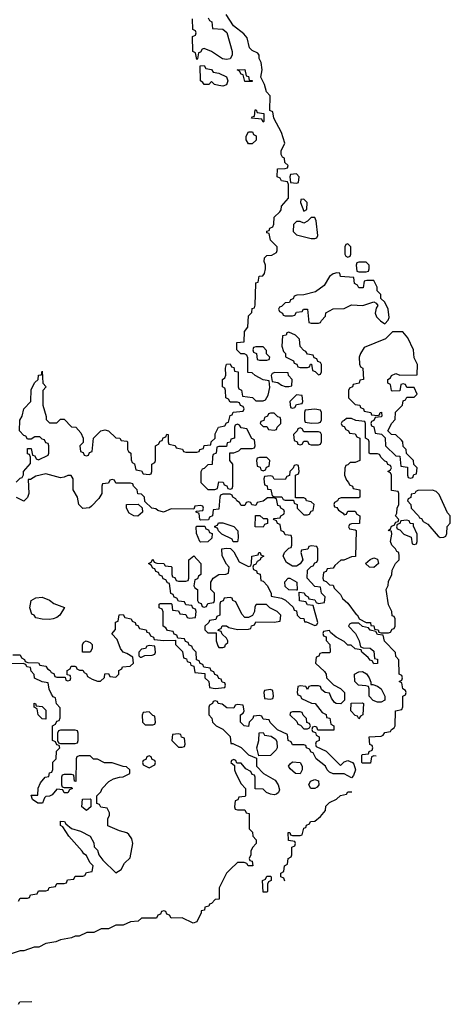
# Model space of a CAD drawing. Header units: inches. Extents: x 2550115 to 2887259, y 311850 to 494471.
# Tile 64 of 115: x 2773968 to 2776306, y 401478 to 406822. Entities that reach past the tile are written whole.
import ezdxf

# ---------------------------------------------------------------- set-up
doc = ezdxf.new("R2010")
doc.units = ezdxf.units.IN
doc.header["$MEASUREMENT"] = 0
doc.layers.add('C7470', color=7, linetype='Continuous')

msp = doc.modelspace()

# ---------------------------------------------------------------- linework, layer by layer
at = {"layer": 'C7470', "color": 6}
for points in [[(2773948.7, 404311.3), (2773970, 404334), (2773982, 404338), (2773988, 404352), (2773988.7, 404370), (2774027.3, 404412.7), (2774027.3, 404447.3), (2774022, 404462), (2774010, 404466), (2774010, 404494), (2774030, 404494), (2774038, 404458), (2774050, 404454), (2774058, 404438), (2774070, 404434), (2774122, 404458), (2774126, 404470), (2774126, 404510), (2774122, 404522), (2774110, 404526), (2774102, 404542), (2774090, 404546), (2774078, 404558), (2774050, 404558), (2774030, 404546), (2774010, 404546), (2774002, 404562), (2773990, 404566), (2773966, 404590), (2773968.7, 404648.7), (2773982, 404670), (2773989.5, 404710.5), (2774028, 404750), (2774030, 404814), (2774050, 404852), (2774068, 404870), (2774070, 404892), (2774086, 404894), (2774090, 404914), (2774094, 404850), (2774111.3, 404830), (2774094, 404810), (2774094, 404730), (2774112, 404668), (2774112, 404652), (2774130, 404634), (2774170, 404634), (2774190, 404654), (2774210, 404654), (2774250, 404612), (2774272, 404610), (2774299.8, 404579.8), (2774312, 404550), (2774312, 404528), (2774294, 404510), (2774298, 404478), (2774312.7, 404472.7), (2774318, 404458), (2774330, 404454), (2774342, 404458), (2774347.3, 404472.7), (2774362, 404478), (2774368, 404550), (2774409, 404591), (2774430, 404596), (2774450, 404590.7), (2774490, 404552), (2774511.2, 404551.1), (2774518, 404538), (2774550, 404534), (2774554, 404530), (2774554, 404490), (2774558, 404478), (2774572, 404470), (2774572.7, 404432.7), (2774578, 404418), (2774591.6, 404411.6), (2774598, 404378), (2774630, 404374), (2774638, 404358), (2774670, 404354), (2774682, 404358), (2774686, 404370), (2774686, 404410), (2774702, 404418), (2774706, 404430), (2774706, 404510), (2774722, 404518), (2774730, 404534), (2774742, 404538), (2774747.3, 404552.7), (2774762, 404558), (2774767.3, 404572.7), (2774774, 404570), (2774774, 404530), (2774778, 404518), (2774811.6, 404511.6), (2774818, 404498), (2774851.6, 404491.6), (2774858, 404478), (2774870, 404474), (2774930, 404474), (2774942, 404478), (2774946, 404490), (2774966, 404494), (2774970, 404511.3), (2775006, 404514), (2775008, 404530), (2775028.7, 404551.3), (2775030, 404574), (2775048, 404610), (2775082, 404618), (2775090, 404634), (2775102, 404638), (2775110, 404674), (2775122, 404678), (2775127.3, 404692.7), (2775182, 404698), (2775186, 404710), (2775182, 404722), (2775167.3, 404727.3), (2775162, 404742), (2775150, 404746), (2775110, 404746), (2775102, 404762), (2775088, 404770), (2775086, 404810), (2775082, 404822), (2775068.7, 404830), (2775068.7, 404870), (2775082, 404878), (2775087.3, 404892.7), (2775086, 404930), (2775090, 404952), (2775110, 404954), (2775118, 404938), (2775130, 404934), (2775134, 404914), (2775154, 404910), (2775154, 404830), (2775158, 404818), (2775171.6, 404811.6), (2775178, 404778), (2775231.6, 404771.6), (2775250, 404754), (2775290, 404754), (2775302, 404758), (2775316.4, 404783.6), (2775326, 404826), (2775322, 404862), (2775290, 404868), (2775246, 404890), (2775230, 404906), (2775207.3, 404907.3), (2775207.3, 404987.3), (2775202, 405002), (2775188, 405008), (2775168.7, 405008.7), (2775146, 405030), (2775146, 405070), (2775186, 405074), (2775188.7, 405130), (2775207.3, 405152.7), (2775210, 405214), (2775228, 405232), (2775230, 405254), (2775242, 405258), (2775247.3, 405272.7), (2775249.3, 405390.7), (2775250, 405394), (2775262, 405398), (2775268, 405430), (2775288, 405432), (2775296.4, 405443.6), (2775302, 405470), (2775302, 405490), (2775295.3, 405510), (2775298, 405530), (2775310, 405542), (2775336.4, 405543.6), (2775362, 405558), (2775366, 405570), (2775366, 405590), (2775330, 405626), (2775322, 405662), (2775310, 405666), (2775310, 405674), (2775322, 405678), (2775326, 405690), (2775342, 405698), (2775347.3, 405712.7), (2775348.7, 405750), (2775380.4, 405779.6), (2775388, 405790), (2775388.7, 405810), (2775427.3, 405852.7), (2775427.3, 405927.3), (2775422, 405942), (2775390, 405948), (2775382, 405962), (2775366, 405970), (2775367.3, 406012.7), (2775410, 406014), (2775422, 406018), (2775426, 406030), (2775407.3, 406047.3), (2775406, 406070), (2775395.3, 406075.3), (2775388, 406090), (2775388, 406110), (2775408.4, 406151.6), (2775388.7, 406210), (2775348, 406288), (2775342, 406322), (2775326, 406330), (2775328, 406408), (2775308, 406430), (2775298, 406470), (2775278, 406510), (2775284, 406550), (2775279, 406590), (2775268.8, 406611.1), (2775268.8, 406628.9), (2775260.4, 406640.4), (2775230, 406655.3), (2775215.3, 406670), (2775203.6, 406723.6), (2775184.9, 406744.9), (2775129.4, 406789.4), (2775089.5, 406849.5)], [(2774992, 406832), (2774998, 406818), (2775012, 406810), (2775014, 406774), (2775070, 406771), (2775093.2, 406753.2), (2775122.4, 406650), (2775122, 406630), (2775110, 406609), (2775090, 406605.2), (2775069.2, 406609.2), (2775010, 406648.7), (2774970, 406666), (2774958, 406662), (2774950, 406646), (2774938, 406642), (2774934, 406610), (2774930, 406606), (2774922, 406642), (2774908, 406650), (2774906, 406730), (2774922, 406738), (2774926, 406750), (2774922, 406762), (2774908.4, 406768.4), (2774906, 406826)], [(2773930, 403374), (2773970, 403374), (2773978, 403358), (2773994, 403350), (2773998, 403338), (2774012.7, 403332.7), (2774070, 403332), (2774078, 403318), (2774110, 403314), (2774118, 403298), (2774134, 403290), (2774138, 403278), (2774152.7, 403272.7), (2774158, 403258), (2774170, 403254), (2774214, 403254), (2774218, 403238), (2774230, 403234), (2774242, 403238), (2774246, 403250), (2774242, 403262), (2774226, 403266), (2774226, 403290), (2774242, 403298), (2774247.3, 403312.7), (2774267.3, 403312.7), (2774274, 403310), (2774278, 403298), (2774292, 403292), (2774310, 403291.3), (2774318, 403278), (2774330, 403271.3), (2774336.9, 403256.9), (2774362, 403242), (2774390, 403232), (2774407.3, 403232.7), (2774428, 403252), (2774430, 403272), (2774450, 403274), (2774458, 403258), (2774490, 403254), (2774506, 403270), (2774506, 403290), (2774522, 403298), (2774526, 403310), (2774567.3, 403312.7), (2774586, 403330), (2774582, 403362), (2774550, 403382), (2774529.2, 403389.2), (2774515.3, 403410), (2774498, 403458), (2774468.8, 403488.9), (2774487.3, 403512.7), (2774488.4, 403551.6), (2774502, 403558), (2774507.3, 403592.7), (2774530, 403594), (2774538, 403578), (2774574, 403570), (2774578, 403558), (2774594, 403550), (2774598, 403538), (2774610, 403534), (2774618, 403518), (2774654, 403510), (2774658, 403498), (2774670, 403494), (2774678, 403478), (2774694, 403470), (2774698, 403458), (2774750, 403452), (2774814, 403454), (2774814, 403430), (2774852.7, 403392.7), (2774858, 403358), (2774872.7, 403352.7), (2774878, 403338), (2774892.7, 403332.7), (2774898, 403318), (2774912.7, 403312.7), (2774918, 403278), (2774972.7, 403272.7), (2774974, 403250), (2774994, 403230), (2774998, 403198), (2775030, 403192), (2775082, 403198), (2775086, 403210), (2775082, 403222), (2775067.3, 403227.3), (2775062, 403242), (2775050, 403246), (2775042, 403262), (2775027.3, 403267.3), (2775022, 403282), (2775007.3, 403287.3), (2775002, 403302), (2774967.3, 403307.3), (2774962, 403322), (2774947.3, 403327.3), (2774942, 403342), (2774927.3, 403347.3), (2774926, 403390), (2774907.3, 403407.3), (2774902, 403422), (2774887.3, 403427.3), (2774882, 403442), (2774867.3, 403447.3), (2774862, 403462), (2774826, 403466), (2774822, 403482), (2774807.3, 403487.3), (2774802, 403502), (2774770, 403506), (2774762, 403522), (2774746, 403530), (2774747.3, 403607.3), (2774742, 403622), (2774726, 403630), (2774726, 403650), (2774730, 403654), (2774790, 403654), (2774794, 403650), (2774798, 403618), (2774830, 403614), (2774838, 403598), (2774870, 403594), (2774878, 403578), (2774890, 403574), (2774922, 403578), (2774926, 403610), (2774922, 403622), (2774907.3, 403627.3), (2774902, 403642), (2774870, 403646), (2774862, 403662), (2774830, 403666), (2774822, 403682), (2774807.3, 403687.3), (2774802, 403702), (2774788.4, 403708.4), (2774782, 403762), (2774770, 403766), (2774762, 403782), (2774747.3, 403787.3), (2774742, 403802), (2774727.3, 403807.3), (2774722, 403822), (2774707.3, 403827.3), (2774702, 403842), (2774690, 403846), (2774682, 403862), (2774668, 403870), (2774682, 403878), (2774690, 403894), (2774698, 403878), (2774712.7, 403872.7), (2774751.2, 403871.1), (2774758, 403858), (2774790, 403854), (2774794, 403850), (2774794, 403810), (2774798, 403798), (2774810, 403794), (2774818, 403778), (2774830, 403774), (2774870, 403774), (2774882, 403778), (2774886, 403790), (2774886, 403890), (2774912.7, 403912.7), (2774950.7, 403870.7), (2774952, 403810), (2774938, 403802), (2774932.7, 403787.3), (2774918, 403782), (2774914, 403750), (2774918, 403738), (2774934, 403730), (2774934, 403670), (2774938, 403658), (2774952.7, 403652.7), (2774958, 403638), (2774970, 403634), (2774982, 403638), (2774990, 403654), (2775022, 403658), (2775026, 403670), (2775026, 403710), (2775006, 403730), (2775006, 403770), (2775018, 403790), (2775050, 403811.3), (2775087.3, 403812.7), (2775102, 403818), (2775106, 403850), (2775090, 403866), (2775067.3, 403912.7), (2775066, 403950), (2775090, 403954), (2775112.7, 403952.7), (2775130, 403934), (2775159.6, 403879.6), (2775210, 403854), (2775222, 403858), (2775227.3, 403872.7), (2775229, 403911), (2775262, 403918), (2775266, 403930), (2775274, 403930), (2775278, 403918), (2775294, 403910), (2775278, 403902), (2775274, 403890), (2775258, 403882), (2775250, 403866), (2775238, 403862), (2775234, 403850), (2775238, 403838), (2775254, 403830), (2775258, 403818), (2775272.7, 403812.7), (2775278, 403778), (2775290, 403774), (2775314, 403750), (2775332.7, 403707.3), (2775332.7, 403692.7), (2775390, 403682), (2775411.6, 403671.6), (2775452.7, 403632.7), (2775458, 403618), (2775470, 403614), (2775474, 403590), (2775490, 403574), (2775511.2, 403571.1), (2775514, 403554), (2775526, 403554), (2775570, 403534), (2775582, 403538), (2775586, 403550), (2775562, 403642), (2775530, 403646), (2775522, 403662), (2775487.3, 403667.3), (2775486, 403714), (2775511.6, 403711.6), (2775518, 403698), (2775534, 403690), (2775538, 403678), (2775570, 403674), (2775578, 403658), (2775590, 403654), (2775622, 403658), (2775626, 403690), (2775606, 403710), (2775602, 403742), (2775570, 403746), (2775528, 403790), (2775530, 403834), (2775550, 403854), (2775562, 403858), (2775570, 403874), (2775582, 403878), (2775586, 403890), (2775586, 403950), (2775582, 403962), (2775550, 403966), (2775538, 403962), (2775531.6, 403948.4), (2775498, 403942), (2775494, 403930), (2775504.7, 403890), (2775491.2, 403868.9), (2775470, 403855.3), (2775450, 403855.3), (2775416.4, 403876.4), (2775398, 403910), (2775406, 403930), (2775430, 403954), (2775442, 403958), (2775446, 403970), (2775446, 404010), (2775442, 404022), (2775410, 404026), (2775402, 404042), (2775387.3, 404047.3), (2775382, 404082), (2775367.3, 404087.3), (2775362, 404102), (2775346, 404110), (2775350, 404114), (2775382, 404118), (2775386, 404130), (2775402, 404138), (2775406, 404150), (2775402, 404162), (2775386, 404170), (2775382, 404182), (2775370, 404186), (2775362, 404222), (2775347.3, 404227.3), (2775312.7, 404227.3), (2775290, 404208), (2775258, 404202), (2775250, 404186), (2775228.4, 404188.4), (2775222, 404202), (2775210, 404206), (2775198, 404202), (2775190, 404186), (2775170, 404186), (2775162, 404202), (2775146, 404210), (2775142, 404222), (2775126, 404230), (2775122, 404242), (2775110, 404246), (2775070, 404246), (2775058, 404242), (2775054, 404230), (2775050, 404166), (2775018, 404162), (2775014, 404130), (2774998, 404122), (2774992.7, 404107.3), (2774950, 404106), (2774946, 404110), (2774942, 404142), (2774926, 404150), (2774926, 404154), (2774962, 404158), (2774966, 404170), (2774962, 404182), (2774950, 404186), (2774918, 404182), (2774914, 404166), (2774790, 404168), (2774748.8, 404148.9), (2774718, 404158), (2774707.3, 404167.3), (2774686, 404170), (2774647.3, 404207.3), (2774646, 404230), (2774630, 404246), (2774608.8, 404248.9), (2774606, 404270), (2774586, 404290), (2774582, 404302), (2774570, 404306), (2774490, 404306), (2774482, 404322), (2774470, 404326), (2774458, 404322), (2774450, 404306), (2774418, 404302), (2774414, 404290), (2774414, 404250), (2774396.9, 404223.1), (2774358, 404182), (2774346.8, 404173.2), (2774310.7, 404169.3), (2774289.2, 404190), (2774282, 404230), (2774258, 404270), (2774258, 404330), (2774248, 404348), (2774230, 404348.7), (2774210, 404339), (2774190, 404336), (2774110, 404357.2), (2774054.8, 404345.2), (2774026, 404326), (2774014, 404326), (2774018, 404250), (2774010, 404228), (2773990, 404208.7), (2773950, 404229)], [(2775904, 402824), (2775890, 402826), (2775878, 402822), (2775873, 402787), (2775830, 402786), (2775826, 402790), (2775826, 402830), (2775830, 402834), (2775862, 402838), (2775866, 402850), (2775882, 402858), (2775886, 402870), (2775882, 402882), (2775868.4, 402888.4), (2775866, 402930), (2775930, 402934), (2775942, 402938), (2775950, 402954), (2775982, 402958), (2775986, 402970), (2776002, 402978), (2776006, 402990), (2776008, 403070), (2776042, 403078), (2776047.3, 403092.7), (2776048.8, 403151.1), (2776062, 403158), (2776066, 403170), (2776062, 403182), (2776048, 403190), (2776042, 403222), (2776028.7, 403230), (2776042, 403238), (2776046, 403250), (2776042, 403262), (2776028, 403270), (2776027.3, 403347.3), (2776010, 403366), (2776008, 403388), (2775948.4, 403448.4), (2775942, 403482), (2775910, 403486), (2775902, 403502), (2775870, 403508), (2775862, 403522), (2775828.4, 403528.4), (2775810, 403546), (2775770, 403546), (2775758, 403542), (2775754, 403530), (2775791.3, 403491.3), (2775812, 403450), (2775818, 403418), (2775832.7, 403412.7), (2775871.2, 403411.1), (2775890, 403394), (2775894, 403354), (2775910.9, 403350.9), (2775910, 403328), (2775890, 403326), (2775882, 403342), (2775870, 403346), (2775860.4, 403360.4), (2775826, 403390), (2775822, 403402), (2775790, 403408), (2775767.3, 403427.3), (2775750, 403428), (2775730, 403448), (2775686, 403470), (2775655.3, 403495.3), (2775650, 403506), (2775618, 403502), (2775614, 403490), (2775618, 403478), (2775632, 403472), (2775632.7, 403452.7), (2775651.6, 403431.6), (2775654, 403390), (2775650, 403386), (2775610, 403386), (2775598, 403382), (2775592.7, 403367.3), (2775578, 403362), (2775574, 403330), (2775623.6, 403283.6), (2775632, 403270), (2775634, 403250), (2775671.6, 403211.6), (2775710, 403192), (2775730.9, 403170.9), (2775732, 403128), (2775711.6, 403108.4), (2775686, 403110), (2775676.4, 403116.4), (2775660.2, 403140.2), (2775650, 403166), (2775626, 403170), (2775607.3, 403187.3), (2775602, 403202), (2775590, 403206), (2775550, 403206), (2775538, 403202), (2775530, 403186), (2775522, 403202), (2775490, 403206), (2775478, 403202), (2775474, 403170), (2775478, 403158), (2775492.7, 403152.7), (2775498, 403138), (2775552.7, 403112.7), (2775571.3, 403111.3), (2775610, 403062), (2775631.2, 403051.1), (2775634, 403034), (2775651.2, 403031.1), (2775658, 402998), (2775674, 402990), (2775674, 402966), (2775586, 402966), (2775582, 402982), (2775570, 402986), (2775558, 402982), (2775554, 402970), (2775558, 402958), (2775574, 402954), (2775578, 402938), (2775594, 402930), (2775594, 402910), (2775578, 402902), (2775574, 402890), (2775578, 402878), (2775631.2, 402851.1), (2775710, 402774), (2775730, 402794), (2775750, 402802), (2775774, 402790), (2775782, 402782), (2775792, 402750), (2775779.6, 402720.4), (2775770, 402708), (2775730, 402728.7), (2775670, 402728.7), (2775650, 402738), (2775638, 402750), (2775628, 402770), (2775578, 402810), (2775562, 402842), (2775550, 402846), (2775542, 402862), (2775526, 402870), (2775522, 402882), (2775510, 402886), (2775450, 402886), (2775442, 402902), (2775426, 402910), (2775422, 402942), (2775367.3, 402967.3), (2775327.3, 403007.3), (2775322, 403022), (2775290, 403026), (2775282, 403042), (2775270, 403046), (2775238, 403042), (2775234, 403030), (2775214, 403010), (2775210, 402986), (2775186, 402990), (2775166, 403010), (2775166, 403050), (2775182, 403058), (2775186, 403070), (2775182, 403102), (2775150, 403106), (2775138, 403102), (2775130, 403086), (2775092.7, 403087.3), (2775067.3, 403107.3), (2775046, 403110), (2775042, 403122), (2775030, 403126), (2775018, 403122), (2775014, 403110), (2774998, 403102), (2774994, 403090), (2774994, 403050), (2775011.6, 403031.6), (2775014, 403010), (2775034, 402990), (2775071.2, 402971.1), (2775110, 402932), (2775114, 402894), (2775126, 402894), (2775170, 402872), (2775210, 402832), (2775254, 402814), (2775254, 402770), (2775291.6, 402731.6), (2775354.4, 402694.4), (2775371.3, 402670), (2775378, 402642), (2775372.7, 402627.3), (2775362, 402618), (2775350, 402615.3), (2775330, 402618), (2775308.4, 402628.4), (2775290, 402646), (2775247.3, 402647.3), (2775246, 402710), (2775242, 402722), (2775230, 402726), (2775222, 402742), (2775196.4, 402756.4), (2775170, 402786), (2775146, 402786), (2775142, 402802), (2775130, 402806), (2775118, 402802), (2775114, 402790), (2775134, 402774), (2775134, 402750), (2775142, 402730), (2775170, 402674), (2775194, 402650), (2775194, 402610), (2775190, 402606), (2775158, 402602), (2775152.7, 402587.3), (2775138, 402582), (2775134, 402550), (2775138, 402538), (2775150, 402534), (2775190, 402534), (2775198, 402518), (2775214, 402514), (2775214, 402430), (2775232.7, 402412.7), (2775234, 402390), (2775251.2, 402371.1), (2775251.3, 402350), (2775231.2, 402328.9), (2775222, 402310), (2775222, 402290), (2775214, 402270), (2775218, 402258), (2775230, 402254), (2775234, 402230), (2775208.8, 402228.9), (2775202, 402242), (2775187.3, 402247.3), (2775150, 402248), (2775110.9, 402209.1), (2775091, 402189), (2775051.3, 402110), (2775051.3, 402048.7), (2775030, 402046), (2775010, 402026), (2774998, 402022), (2774994, 402010), (2774974, 402006), (2774971.2, 401988.9), (2774954, 401986), (2774954, 401974), (2774930, 401926), (2774910, 401918), (2774850, 401948), (2774790, 401946), (2774782, 401962), (2774767.3, 401967.3), (2774762, 401982), (2774750, 401986), (2774738, 401982), (2774732.7, 401967.3), (2774718, 401962), (2774710, 401946), (2774630, 401946), (2774611.6, 401928.4), (2774570, 401926), (2774530, 401908), (2774490, 401908), (2774450, 401888), (2774410, 401888), (2774370, 401868), (2774332.7, 401867.3), (2774291.6, 401848.4), (2774270, 401848), (2774250, 401838), (2774190, 401828), (2774163.6, 401816.4), (2774110, 401808), (2774071.2, 401788.9), (2774047.3, 401787.3), (2773991.2, 401768.9), (2773970, 401768.7), (2773910, 401748.7)], [(2773962, 402038), (2773970, 402054), (2774010, 402054), (2774022, 402058), (2774027.3, 402072.7), (2774062, 402078), (2774070, 402094), (2774110, 402094), (2774122, 402098), (2774127.3, 402112.7), (2774162, 402118), (2774170, 402134), (2774210, 402134), (2774222, 402138), (2774227.3, 402152.7), (2774262, 402158), (2774270, 402174), (2774310, 402174), (2774322, 402178), (2774330, 402194), (2774362, 402198), (2774366, 402230), (2774348.4, 402248.4), (2774330, 402286), (2774315.3, 402295.3), (2774308, 402310), (2774235.3, 402390), (2774202, 402442), (2774190, 402448.7), (2774190, 402472), (2774210.8, 402470.8), (2774218, 402458), (2774250, 402431.3), (2774298, 402418), (2774350, 402391.3), (2774370, 402354), (2774372, 402332), (2774390, 402314), (2774398, 402290), (2774419.8, 402259.8), (2774490, 402192), (2774518, 402210), (2774536.4, 402243.6), (2774567.3, 402272.7), (2774582, 402350), (2774576.4, 402376.4), (2774560.4, 402400.4), (2774548.8, 402408.9), (2774510, 402419), (2774447.3, 402447.3), (2774447.3, 402487.3), (2774456.4, 402503.6), (2774456.4, 402516.4), (2774442, 402542), (2774408.4, 402548.4), (2774402, 402562), (2774387.3, 402567.3), (2774386, 402610), (2774408.7, 402631.3), (2774415.3, 402650), (2774452.7, 402687.3), (2774478, 402702), (2774510, 402711.3), (2774530, 402712), (2774566, 402730), (2774566, 402750), (2774547.3, 402767.3), (2774530, 402768), (2774470, 402788.7), (2774429.1, 402789.1), (2774390, 402808), (2774368.4, 402808.4), (2774350, 402826), (2774290, 402826), (2774278, 402822), (2774274, 402810), (2774272.7, 402687.3), (2774266, 402690), (2774262, 402722), (2774250, 402726), (2774210, 402726), (2774198, 402722), (2774194, 402710), (2774194, 402670), (2774198, 402658), (2774210, 402654), (2774250, 402654), (2774254, 402650), (2774238, 402642), (2774230, 402626), (2774210, 402626), (2774202, 402642), (2774170, 402646), (2774144.7, 402615.3), (2774130, 402608), (2774110, 402606), (2774102, 402598), (2774091, 402569), (2774066, 402570), (2774038, 402590), (2774030, 402614), (2774066, 402614), (2774068.8, 402651.1), (2774080.2, 402679.8), (2774106, 402710), (2774126, 402714), (2774130, 402734), (2774142, 402738), (2774147.3, 402752.7), (2774148.4, 402791.6), (2774166, 402810), (2774168.4, 402851.6), (2774186, 402870), (2774182, 402882), (2774170, 402886), (2774162, 402902), (2774146, 402910), (2774146, 402990), (2774162, 402998), (2774170, 403014), (2774182, 403018), (2774187.3, 403032.7), (2774187.3, 403087.3), (2774168.4, 403108.4), (2774162, 403142), (2774150, 403146), (2774140.4, 403160.4), (2774128.4, 403188.4), (2774122, 403222), (2774090, 403228), (2774048.8, 403248.9), (2774047.3, 403267.3), (2774030, 403286), (2774026, 403306), (2774006, 403310), (2774002, 403322), (2773987.3, 403327.3), (2773910, 403326)], [(2775407, 402147), (2775402, 402162), (2775386, 402170), (2775386, 402190), (2775402, 402198), (2775406, 402230), (2775422, 402238), (2775426, 402270), (2775442, 402278), (2775446, 402290), (2775446, 402330), (2775462, 402338), (2775466, 402350), (2775462, 402362), (2775427.3, 402367.3), (2775426, 402410), (2775434, 402410), (2775438, 402398), (2775450, 402394), (2775490, 402394), (2775502, 402398), (2775510, 402434), (2775522, 402438), (2775526, 402450), (2775542, 402458), (2775546, 402470), (2775570, 402472), (2775602, 402498), (2775628, 402530), (2775630, 402554), (2775650, 402574), (2775688.8, 402591.1), (2775710, 402612), (2775742, 402618), (2775750, 402632), (2775770.7, 402630.8)], [(2773962, 401478), (2773968.4, 401491.6), (2774033, 401493)]]:
    msp.add_lwpolyline(points, dxfattribs=at)
for points in [[(2775070, 406462), (2775050, 406464), (2775026, 406470), (2775010, 406486), (2774994, 406470), (2774969.4, 406469.4), (2774962, 406482), (2774949, 406490), (2774948, 406572), (2774970, 406574), (2774978, 406558), (2775010, 406552), (2775018, 406538), (2775050, 406532), (2775091.3, 406511.3), (2775098, 406490), (2775090, 406469)], [(2775190, 406486), (2775182, 406522), (2775170, 406526), (2775162, 406542), (2775148, 406550), (2775190, 406551.3), (2775198, 406518), (2775210, 406514), (2775214, 406494), (2775230, 406492), (2775230, 406486)], [(2775290, 406266), (2775282, 406282), (2775227.3, 406287.3), (2775230, 406294), (2775242, 406298), (2775247.3, 406332.7), (2775252.7, 406332.7), (2775258, 406318), (2775292.7, 406312.7), (2775294, 406270)], [(2775230, 406148.7), (2775210, 406149), (2775198, 406170), (2775198, 406190), (2775210, 406214), (2775232.7, 406212.7), (2775238, 406198), (2775252, 406192), (2775251.6, 406168.4)], [(2775470, 405986), (2775438, 405982), (2775434, 405970), (2775438, 405938), (2775470, 405934), (2775482, 405938), (2775486, 405970)], [(2775510, 405848), (2775494, 405846), (2775492, 405830), (2775510, 405782), (2775527.3, 405792.7), (2775528, 405830)], [(2775570, 405748), (2775550, 405748), (2775531.2, 405728.9), (2775510, 405718), (2775490, 405726), (2775470, 405726), (2775454, 405710), (2775452.7, 405672.7), (2775470, 405654), (2775550, 405634), (2775570, 405634), (2775582, 405638), (2775586, 405650), (2775577.2, 405730)], [(2775750, 405606), (2775738, 405602), (2775734, 405590), (2775734, 405550), (2775738, 405538), (2775750, 405534), (2775762, 405538), (2775766, 405550), (2775766, 405590)], [(2775850, 405506), (2775810, 405506), (2775798, 405502), (2775794, 405490), (2775798, 405458), (2775810, 405454), (2775850, 405454), (2775862, 405458), (2775866, 405470), (2775866, 405490)], [(2775690, 405448), (2775670, 405442), (2775650, 405428.7), (2775621.4, 405378.6), (2775574.6, 405345.4), (2775510, 405328.7), (2775472.7, 405327.3), (2775458, 405322), (2775452.7, 405307.3), (2775438, 405302), (2775432.7, 405287.3), (2775410, 405286), (2775390, 405266), (2775378, 405262), (2775374, 405250), (2775378, 405238), (2775394, 405230), (2775398, 405218), (2775410, 405214), (2775450, 405214), (2775462, 405218), (2775470, 405234), (2775502, 405238), (2775508.4, 405251.6), (2775530, 405251.3), (2775538, 405178), (2775550, 405174), (2775590, 405174), (2775602, 405178), (2775606, 405190), (2775628, 405212), (2775629.3, 405230.7), (2775670, 405252), (2775730, 405254), (2775770, 405274), (2775831.6, 405271.6), (2775891.3, 405291.3), (2775903.6, 405283.6), (2775911.6, 405271.6), (2775902.8, 405257.2), (2775898.8, 405230), (2775906, 405210), (2775927.1, 405187.1), (2775950, 405172), (2775969, 405191), (2775973.6, 405206.4), (2775969, 405250), (2775950, 405288), (2775928, 405308), (2775928, 405330), (2775908, 405350), (2775908, 405370), (2775890, 405406), (2775852.7, 405407.3), (2775838, 405402), (2775832.7, 405367.3), (2775810, 405366), (2775802, 405382), (2775786, 405390), (2775782, 405422), (2775710, 405428), (2775706, 405446)], [(2775430, 405126), (2775418, 405122), (2775414, 405110), (2775394, 405106), (2775391.3, 405050), (2775401, 405021), (2775411.3, 405010), (2775412, 404992), (2775454, 404970), (2775458, 404958), (2775472.7, 404952.7), (2775478, 404938), (2775490, 404934), (2775530, 404934), (2775542, 404938), (2775547.3, 404952.7), (2775552.7, 404952.7), (2775558, 404918), (2775572.7, 404912.7), (2775590, 404894), (2775602, 404898), (2775606, 404910), (2775606, 404950), (2775602, 404962), (2775587.3, 404967.3), (2775582, 404982), (2775567.3, 404987.3), (2775562, 405002), (2775530, 405006), (2775522, 405022), (2775510, 405026), (2775490, 405048), (2775488, 405088), (2775466, 405110)], [(2776048.7, 405128.7), (2775992, 405128), (2775954, 405090), (2775838, 405042), (2775818, 405010), (2775811.3, 404990), (2775812.7, 404952.7), (2775818, 404938), (2775831.3, 404930), (2775834, 404870), (2775814, 404866), (2775812, 404850), (2775778, 404842), (2775774, 404830), (2775758, 404822), (2775754, 404810), (2775754, 404770), (2775790, 404734), (2775814, 404730), (2775818, 404718), (2775834, 404710), (2775838, 404698), (2775874, 404690), (2775878, 404678), (2775910, 404674), (2775922, 404678), (2775926, 404690), (2775932.7, 404692.7), (2775934, 404670), (2775930, 404666), (2775898, 404662), (2775890, 404646), (2775878, 404642), (2775874, 404630), (2775878, 404618), (2775891.6, 404611.6), (2775898, 404578), (2775932, 404572), (2775952, 404552), (2775954, 404510), (2776010, 404454), (2776032.7, 404452.7), (2776038, 404398), (2776072.7, 404392.7), (2776074, 404350), (2776078, 404338), (2776090, 404334), (2776102, 404338), (2776107.3, 404352.7), (2776122, 404358), (2776126, 404390), (2776107.3, 404407.3), (2776106, 404430), (2776067.3, 404467.3), (2776066, 404490), (2776050, 404506), (2776048, 404530), (2776040.4, 404540.4), (2776010, 404568), (2775986, 404570), (2775966, 404590), (2775988.4, 404631.6), (2776007.3, 404652.7), (2776008.4, 404691.6), (2776046, 404730), (2776050, 404754), (2776062, 404758), (2776070, 404774), (2776110, 404774), (2776126, 404790), (2776110, 404826), (2776070, 404826), (2776062, 404842), (2776050, 404846), (2776038, 404842), (2776032.7, 404807.3), (2775990, 404806), (2775986, 404810), (2775982, 404842), (2775966, 404850), (2775966, 404870), (2775982, 404878), (2775986, 404890), (2776010, 404902), (2776032.7, 404892.7), (2776126, 404894), (2776128.7, 404950), (2776110, 404986), (2776105.2, 405030), (2776075.5, 405095.5)], [(2775290, 405046), (2775250, 405046), (2775238, 405042), (2775234, 405030), (2775238, 405018), (2775254, 405010), (2775258, 404978), (2775270, 404974), (2775310, 404974), (2775322, 404978), (2775326, 404990), (2775308, 405008), (2775307.3, 405027.3)], [(2775352.7, 404907.3), (2775338, 404902), (2775334, 404890), (2775338, 404858), (2775370, 404852), (2775390, 404838), (2775410, 404831.3), (2775430, 404832), (2775446, 404834), (2775448, 404870), (2775428, 404890), (2775426, 404906)], [(2775470, 404786), (2775434, 404750), (2775438, 404718), (2775450, 404714), (2775462, 404718), (2775470, 404734), (2775502, 404738), (2775506, 404750), (2775502, 404782)], [(2775570, 404708), (2775518, 404702), (2775514, 404690), (2775514, 404650), (2775518, 404638), (2775552.7, 404632.7), (2775590, 404634), (2775602, 404638), (2775606, 404650), (2775606, 404690), (2775602, 404702)], [(2775350, 404686), (2775330, 404686), (2775318, 404682), (2775314, 404670), (2775298, 404662), (2775292.7, 404647.3), (2775278, 404642), (2775274, 404630), (2775290, 404614), (2775310, 404614), (2775318, 404598), (2775350, 404594), (2775362, 404598), (2775366, 404610), (2775386, 404630), (2775386, 404650), (2775382, 404662), (2775370, 404666)], [(2775770, 404658), (2775742, 404658), (2775730, 404646), (2775718, 404642), (2775714, 404630), (2775718, 404618), (2775730, 404614), (2775738, 404598), (2775754, 404590), (2775758, 404578), (2775790, 404574), (2775798, 404558), (2775814, 404550), (2775814, 404430), (2775790, 404418), (2775762, 404418), (2775750, 404406), (2775738, 404402), (2775732.7, 404387.3), (2775732, 404350), (2775742, 404322), (2775754, 404310), (2775758, 404298), (2775774, 404290), (2775778, 404278), (2775814, 404270), (2775814, 404230), (2775810, 404226), (2775712.7, 404227.3), (2775698, 404222), (2775694, 404210), (2775678, 404202), (2775674, 404190), (2775678, 404178), (2775690, 404174), (2775699.6, 404159.6), (2775723.6, 404143.6), (2775730, 404134), (2775742, 404138), (2775750, 404154), (2775790, 404154), (2775798, 404138), (2775814, 404130), (2775812.7, 404087.3), (2775770, 404086), (2775758, 404082), (2775754, 404070), (2775758, 404058), (2775790, 404054), (2775794, 404050), (2775792, 403908), (2775770, 403906), (2775728.4, 403888.4), (2775711.6, 403888.4), (2775679.6, 403860.4), (2775670, 403846), (2775638, 403842), (2775632.7, 403827.3), (2775618, 403822), (2775614, 403790), (2775618, 403778), (2775632.7, 403772.7), (2775650, 403754), (2775670, 403752), (2775676, 403736), (2775710, 403702), (2775721.4, 403681.4), (2775750, 403656), (2775794, 403594), (2775802, 403590), (2775811, 403571), (2775850, 403551), (2775872, 403550), (2775874, 403534), (2775890, 403532), (2775894, 403514), (2775914, 403510), (2775918, 403498), (2775930, 403494), (2775970, 403494), (2775982, 403498), (2775990, 403514), (2776002, 403518), (2776006, 403530), (2776006, 403570), (2776002, 403582), (2775990, 403586), (2775988, 403610), (2775970, 403646), (2775958, 403730), (2775969.1, 403750.9), (2775970, 403772), (2775988.7, 403810), (2775990, 403834), (2776008, 403870), (2776028, 403890), (2776028, 403910), (2776026, 403930), (2776015.3, 403935.3), (2776008, 403950), (2775989.1, 403969.1), (2775982, 403990), (2775988, 404030), (2775986, 404046), (2775968.7, 404050), (2775982, 404058), (2775987.3, 404072.7), (2776002, 404078), (2776010, 404094), (2776022, 404098), (2776026, 404110), (2776008, 404130), (2776016.4, 404143.6), (2776018, 404170), (2776026, 404190), (2776026, 404250), (2776022, 404262), (2775986, 404266), (2775986, 404350), (2775982, 404362), (2775966, 404370), (2775982, 404378), (2775986, 404390), (2775982, 404402), (2775967.3, 404407.3), (2775962, 404422), (2775950, 404426), (2775930, 404446), (2775922, 404462), (2775910, 404466), (2775870, 404466), (2775866, 404470), (2775866, 404530), (2775862, 404542), (2775846, 404550), (2775846, 404630), (2775842, 404642), (2775792.7, 404647.3)], [(2775150, 404626), (2775138, 404622), (2775134, 404610), (2775134, 404550), (2775114, 404546), (2775111.2, 404528.9), (2775094, 404526), (2775090, 404506), (2775050, 404506), (2775038, 404502), (2775034, 404470), (2775018, 404462), (2775014, 404450), (2775012.7, 404407.3), (2774990, 404406), (2774970, 404386), (2774958, 404382), (2774952, 404368), (2774952, 404310), (2774990, 404272), (2775027.3, 404272.7), (2775042, 404278), (2775050, 404314), (2775072.7, 404312.7), (2775078, 404298), (2775092.7, 404292.7), (2775098, 404278), (2775110, 404274), (2775122, 404278), (2775126, 404290), (2775126, 404410), (2775108.8, 404428.9), (2775108, 404472), (2775130, 404472), (2775158, 404482), (2775170, 404494), (2775230, 404494), (2775242, 404498), (2775246, 404510), (2775242, 404542), (2775228.4, 404548.4), (2775202, 404602), (2775170, 404606), (2775162, 404622)], [(2775490, 404606), (2775478, 404602), (2775474, 404590), (2775454, 404570), (2775458, 404538), (2775474, 404530), (2775478, 404518), (2775490, 404514), (2775502, 404518), (2775510, 404534), (2775530, 404534), (2775538, 404518), (2775550, 404514), (2775590, 404514), (2775602, 404518), (2775606, 404530), (2775606, 404570), (2775602, 404582), (2775590, 404586), (2775510, 404586), (2775502, 404602)], [(2775310, 404446), (2775270, 404446), (2775258, 404442), (2775254, 404430), (2775258, 404398), (2775272.7, 404392.7), (2775278, 404378), (2775290, 404374), (2775302, 404378), (2775307.3, 404392.7), (2775322, 404398), (2775326, 404430)], [(2775470, 404406), (2775458, 404402), (2775452.7, 404387.3), (2775434, 404370), (2775432.7, 404347.3), (2775418, 404342), (2775410, 404326), (2775350, 404328), (2775342, 404342), (2775330, 404346), (2775298, 404342), (2775294, 404330), (2775298, 404298), (2775311.6, 404291.6), (2775314, 404274), (2775331.3, 404271.3), (2775338, 404238), (2775352.7, 404232.7), (2775391.6, 404231.6), (2775398, 404218), (2775410, 404214), (2775454, 404214), (2775458, 404198), (2775474, 404190), (2775474, 404170), (2775510, 404134), (2775530, 404134), (2775542, 404138), (2775550, 404154), (2775562, 404158), (2775566, 404190), (2775550, 404206), (2775526, 404210), (2775522, 404222), (2775510, 404226), (2775466, 404226), (2775466, 404350), (2775482, 404358), (2775486, 404370), (2775482, 404402)], [(2776210, 404268.7), (2776130, 404266), (2776118, 404262), (2776114, 404250), (2776094, 404246), (2776091.6, 404228.4), (2776078, 404222), (2776074, 404210), (2776091.6, 404191.6), (2776094, 404170), (2776134, 404130), (2776138, 404118), (2776150, 404114), (2776158, 404098), (2776183.6, 404083.6), (2776239.6, 404019.6), (2776250, 404012), (2776270, 404014), (2776282, 404018), (2776287.3, 404032.7), (2776288.8, 404071.1), (2776306, 404090), (2776306, 404130), (2776290, 404146), (2776245.6, 404245.6), (2776230, 404262)], [(2774610, 404128), (2774588.4, 404128.4), (2774563.1, 404143.1), (2774548, 404170), (2774548.7, 404191.3), (2774612, 404192), (2774632.7, 404172.7), (2774634, 404150)], [(2775290, 404114), (2775310, 404114), (2775314, 404110), (2775312.7, 404087.3), (2775298, 404082), (2775290, 404068), (2775246, 404070), (2775248.7, 404131.3), (2775271.6, 404131.6)], [(2774950, 403986), (2774946, 403990), (2774927.3, 404032.7), (2774926, 404070), (2774930, 404074), (2774972.7, 404072.7), (2774978, 404058), (2774992.7, 404052.7), (2774998, 404038), (2775012.7, 404032.7), (2775011.6, 404008.4), (2774990, 403988)], [(2775127.3, 403987.3), (2775122, 404002), (2775066, 404030), (2775047.3, 404047.3), (2775042, 404062), (2775027.3, 404067.3), (2775027.3, 404072.7), (2775042, 404078), (2775048, 404092), (2775070, 404092), (2775130.9, 404070.9), (2775152.7, 404047.3), (2775154, 404010), (2775150, 403988)], [(2776070, 404106), (2776038, 404102), (2776032.7, 404087.3), (2776018, 404082), (2776014, 404070), (2776018, 404058), (2776032.7, 404052.7), (2776054, 404030), (2776092.7, 404012.7), (2776098, 403978), (2776110, 403974), (2776122, 403978), (2776126, 403990), (2776126, 404030), (2776106, 404074), (2776106, 404086), (2776088.4, 404088.4), (2776082, 404102)], [(2775890, 403849.3), (2775868, 403850), (2775846, 403870), (2775870, 403892), (2775890, 403902), (2775910, 403894), (2775916, 403870)], [(2775470, 403726), (2775430, 403728), (2775410, 403746), (2775408.4, 403771.6), (2775426, 403790), (2775434, 403790), (2775472, 403770), (2775474, 403726)], [(2774130, 403566), (2774089.1, 403569.1), (2774056.4, 403576.4), (2774046, 403590), (2774034.6, 403594.6), (2774023.7, 403630), (2774029.6, 403670.4), (2774056, 403684), (2774090, 403687.3), (2774130, 403670.7), (2774153.2, 403653.2), (2774210.9, 403630.9), (2774186, 403590), (2774170, 403577.2), (2774150, 403569.3)], [(2775110, 403686), (2775078, 403682), (2775072.7, 403667.3), (2775058, 403662), (2775054, 403650), (2775054, 403590), (2775038, 403582), (2775032.7, 403567.3), (2774998, 403562), (2774994, 403550), (2774974, 403530), (2774974, 403510), (2774990, 403494), (2775034, 403494), (2775034, 403450), (2775043.6, 403423.6), (2775050, 403414), (2775070, 403414), (2775082, 403418), (2775086, 403430), (2775098, 403442), (2775098, 403450), (2775090, 403466), (2775067.3, 403487.3), (2775062, 403502), (2775046, 403506), (2775047.3, 403512.7), (2775062, 403518), (2775068, 403532), (2775090, 403531.3), (2775103.6, 403523.6), (2775150, 403512), (2775210, 403514), (2775222, 403518), (2775227.3, 403532.7), (2775242, 403538), (2775250, 403554), (2775350, 403552), (2775382, 403558), (2775386, 403590), (2775366, 403610), (2775326, 403630), (2775307.3, 403647.3), (2775252.7, 403647.3), (2775244.7, 403635.3), (2775242, 403610), (2775232, 403588), (2775210, 403578), (2775190, 403578), (2775174.6, 403594.6), (2775142, 403662), (2775126, 403670), (2775122, 403682)], [(2774350, 403388.7), (2774308.7, 403390), (2774308.8, 403431.1), (2774316.4, 403443.6), (2774328.7, 403451.3), (2774350, 403442), (2774362, 403430), (2774362, 403410)], [(2774670, 403426), (2774658, 403422), (2774651.6, 403408.4), (2774630, 403406), (2774614, 403390), (2774614, 403370), (2774622, 403362), (2774630, 403362), (2774648, 403372), (2774687.3, 403372.7), (2774702, 403378), (2774706, 403390), (2774702, 403422)], [(2775874, 403214), (2775886, 403214), (2775910, 403204.7), (2775930.7, 403190.7), (2775950.7, 403150), (2775950, 403128), (2775930, 403118), (2775910, 403118), (2775887.3, 403127.3), (2775866, 403150), (2775866, 403190), (2775862, 403202), (2775847.3, 403207.3), (2775808, 403210), (2775788, 403230), (2775786, 403270), (2775810, 403282), (2775830, 403284.7), (2775851.2, 403271.1), (2775864.7, 403250), (2775874, 403226)], [(2775330, 403186), (2775298, 403182), (2775294, 403170), (2775298, 403138), (2775330, 403134), (2775342, 403138), (2775346, 403150), (2775342, 403182)], [(2774110, 403026), (2774090, 403028), (2774068, 403050), (2774062, 403082), (2774046, 403090), (2774047.3, 403112.7), (2774054, 403110), (2774058, 403098), (2774090, 403094), (2774110, 403074)], [(2775810, 403028), (2775802, 403042), (2775790, 403046), (2775766, 403070), (2775768.4, 403111.6), (2775830, 403114), (2775834, 403110), (2775831.6, 403048.4), (2775818, 403042)], [(2774670, 403066), (2774638, 403062), (2774632.7, 403047.3), (2774634, 403010), (2774650, 402994), (2774690, 402994), (2774702, 402998), (2774706, 403010), (2774702, 403042), (2774690, 403046)], [(2775490, 403066), (2775450, 403066), (2775438, 403062), (2775434, 403050), (2775472.7, 403012.7), (2775478, 402998), (2775492.7, 402992.7), (2775510, 402974), (2775530, 402974), (2775542, 402978), (2775546, 402990), (2775542, 403002), (2775527.3, 403007.3), (2775526, 403030), (2775507.3, 403047.3), (2775502, 403062)], [(2774270, 402966), (2774190, 402966), (2774178, 402962), (2774174, 402950), (2774174, 402910), (2774178, 402898), (2774190, 402894), (2774270, 402894), (2774282, 402898), (2774286, 402910), (2774286, 402950), (2774282, 402962)], [(2774830, 402946), (2774798, 402942), (2774794, 402910), (2774830, 402874), (2774850, 402874), (2774862, 402878), (2774866, 402890), (2774862, 402922), (2774847.3, 402927.3), (2774842, 402942)], [(2775266, 402826), (2775255.3, 402870), (2775266, 402910), (2775268.4, 402951.6), (2775290, 402954), (2775298, 402938), (2775332.7, 402932.7), (2775356.9, 402916.9), (2775364.7, 402904.7), (2775366, 402870), (2775361, 402859), (2775330, 402828)], [(2774670, 402826), (2774658, 402822), (2774652.7, 402807.3), (2774638, 402802), (2774634, 402790), (2774638, 402778), (2774670, 402762), (2774702, 402778), (2774706, 402790), (2774702, 402802), (2774687.3, 402807.3), (2774682, 402822)], [(2775490, 402728), (2775466, 402730), (2775436.4, 402756.4), (2775428, 402770), (2775436.4, 402783.6), (2775450, 402794), (2775491.3, 402791.3), (2775502, 402770), (2775502, 402750)], [(2775570, 402649), (2775549.2, 402649.2), (2775538, 402670), (2775546, 402690), (2775570, 402698), (2775590.7, 402690.7), (2775591.3, 402670), (2775583.6, 402656.4)], [(2774330, 402529), (2774306, 402550), (2774308.4, 402591.6), (2774350, 402594), (2774354, 402590), (2774354, 402550)], [(2775290, 402086), (2775286, 402150), (2775302, 402158), (2775310, 402174), (2775330, 402174), (2775334, 402170), (2775334, 402150), (2775318, 402142), (2775314, 402130), (2775314, 402090), (2775310, 402086)]]:
    msp.add_lwpolyline(points, close=True, dxfattribs=at)

doc.saveas('drawing.dxf')
